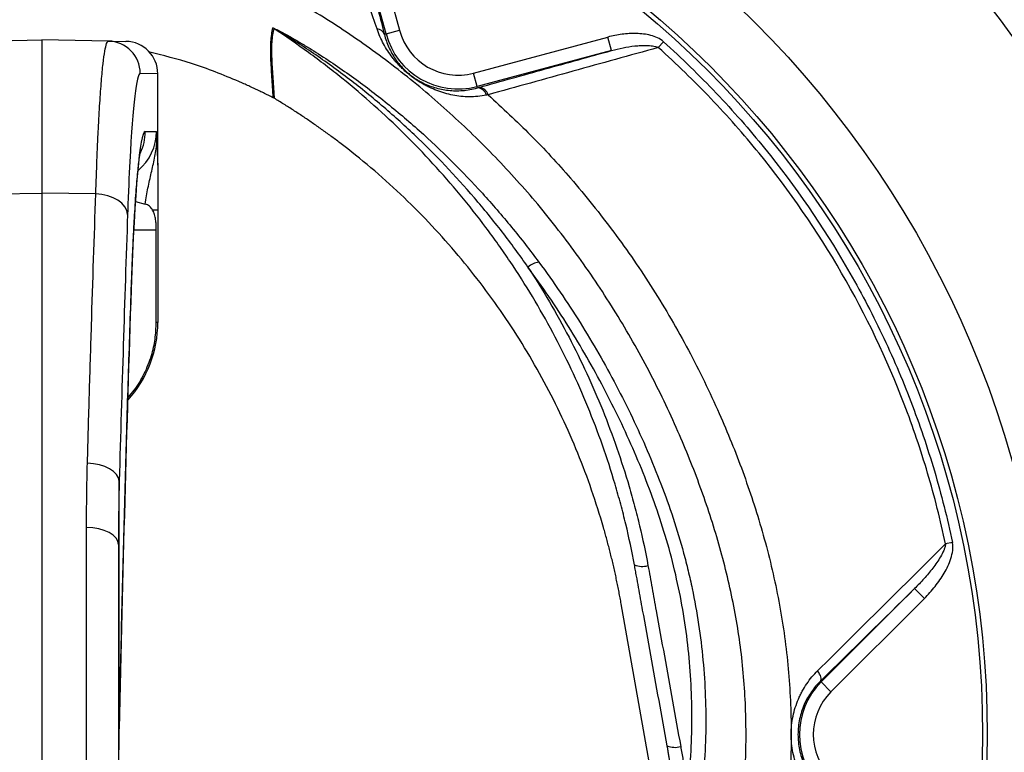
# Model space of a CAD drawing. Header units: millimetres. Extents: x 941 to 1871, y 616 to 2615.
# Tile 27 of 36: x 1322 to 1535, y 2142 to 2301. Entities that reach past the tile are written whole.
import ezdxf

# ---------------------------------------------------------------- set-up
doc = ezdxf.new("R2010")
doc.units = ezdxf.units.MM

msp = doc.modelspace()

# ---------------------------------------------------------------- linework, layer by layer
at = {"color": 7, "linetype": 'Continuous', "lineweight": 25}
for p, q in [((1395.89, 2329.38), (1404.24, 2298.21)), ((1401.35, 2297.43), (1393, 2328.6)), ((1400.99, 2297.34), (1401.35, 2297.43)), ((1401.35, 2297.43), (1404.24, 2298.21)), ((1312.77, 2295.88), (1327.1, 2296.13)), ((1327.1, 2296.13), (1327.1, 2263.01)), ((1341.43, 2295.88), (1327.1, 2296.13)), ((1341.43, 2295.88), (1345.22, 2295.82)), ((1420.23, 2288.98), (1449.23, 2296.75)), ((1450.01, 2293.85), (1449.23, 2296.75)), ((1460.1, 2294.49), (1461.22, 2295.74)), ((1450.01, 2293.85), (1421.01, 2286.08)), ((1352.1, 2288.82), (1348.3, 2288.88)), ((1352.1, 2269.23), (1352.1, 2288.82)), ((1352.1, 2288.82), (1352.1, 2288.82)), ((1421.01, 2286.08), (1420.23, 2288.98)), ((1421.08, 2285.79), (1421.01, 2286.08)), ((1349.37, 2276.33), (1351.8, 2276.37)), ((1315.5, 2262.89), (1327.1, 2263.01)), ((1327.1, 2263.01), (1327.1, 2039.96)), ((1338.71, 2262.89), (1327.1, 2263.01)), ((1347.27, 2261.24), (1349.34, 2260.68)), ((1352.1, 2259.39), (1350.98, 2259.39)), ((1352.1, 2259.39), (1352.1, 2235.14)), ((1351.76, 2235.14), (1351.76, 2255.13)), ((1352.1, 2235.14), (1351.76, 2235.14)), ((1343.78, 2147.33), (1343.78, 2200.87)), ((1336.72, 2039.9), (1336.72, 2190.84)), ((1343.6, 2187.14), (1343.6, 2037.71)), ((1523.59, 2187.59), (1522.1, 2187.28)), ((1495.25, 2157.48), (1515.4, 2177.64)), ((1517.52, 2175.51), (1515.4, 2177.64)), ((1458.12, 2140.2), (1452.1, 2174.34)), ((1517.52, 2175.51), (1497.37, 2155.36)), ((1495.08, 2157.65), (1495.25, 2157.48)), ((1497.37, 2155.36), (1495.25, 2157.48)), ((1343.74, 2142.8), (1343.78, 2147.33)), ((1462.14, 2143.04), (1462.02, 2143.71))]:
    msp.add_line(p, q, dxfattribs=at)
at = {"color": 8, "linetype": 'Continuous', "lineweight": 25}
for p, q in [((1346.92, 2255.13), (1351.76, 2255.13)), ((1346.36, 2241.96), (1346.36, 2242.34)), ((1343.79, 2147.08), (1343.78, 2147.33))]:
    msp.add_line(p, q, dxfattribs=at)
at = {"color": 7, "linetype": 'Continuous', "lineweight": 25, "flags": 128}
for points in [[(1345.58, 2258.46), (1345.41, 2259.3), (1344.99, 2260.11), (1344.35, 2260.85), (1343.49, 2261.51), (1342.46, 2262.07), (1341.29, 2262.49), (1340.03, 2262.76), (1338.71, 2262.89)], [(1343.78, 2200.87), (1343.61, 2201.6), (1343.19, 2202.3), (1342.55, 2202.95), (1341.69, 2203.52), (1340.66, 2204), (1339.49, 2204.36), (1338.23, 2204.61), (1336.91, 2204.71)], [(1343.6, 2187.14), (1343.47, 2187.86), (1343.08, 2188.54), (1342.45, 2189.18), (1341.59, 2189.74), (1340.55, 2190.2), (1339.36, 2190.54), (1338.07, 2190.76), (1336.72, 2190.84)], [(1495.08, 2157.65), (1495.19, 2157.81), (1495.24, 2158.02), (1495.24, 2158.27), (1495.19, 2158.56), (1495.08, 2158.87), (1494.93, 2159.2), (1494.73, 2159.55), (1494.49, 2159.9)]]:
    msp.add_lwpolyline(points, dxfattribs=at)
at = {"color": 7, "linetype": 'Continuous', "lineweight": 25}
for radius in [258.01, 217.51, 204, 203]:
    msp.add_circle((1327.1, 2146.13), radius, dxfattribs=at)
for centre, radius, start, end in [((1375.52, 2296.05), 3.02, 58.2193, 61.8524), ((1399.24, 2296.62), 1.89, 22.1491, 85.0581), ((1416.85, 2301.59), 16.05, 195, 285), ((1416.85, 2301.59), 13.05, 195, 285), ((1341.31, 2288.89), 7, 359.9727, 88.9747), ((1345.1, 2288.82), 7, 0, 89), ((1420.97, 2283.66), 2.13, 15.1584, 86.8874), ((1421.29, 2283.76), 2.14, 14.3222, 85.7784), ((1434.76, 2244.02), 4.13, 95.7511, 132.2187), ((1327.1, 2235.14), 25, 317.8865, 0), ((1456.62, 2186.42), 4, 245.4422, 288.4012), ((1506.6, 2146.13), 16.05, 135, 225), ((1506.6, 2146.13), 13.05, 135, 225), ((1463.69, 2147.56), 4.2, 246.6069, 287.2559)]:
    msp.add_arc(centre, radius, start, end, dxfattribs=at)
at = {"color": 8, "linetype": 'Continuous', "lineweight": 25}
msp.add_arc((1338.36, 2276.33), 11.01, 335.4174, 0.0031, dxfattribs=at)
for start_param, end_param in [(6.282443, 6.974513), (0.873844, 0.886196)]:
    msp.add_ellipse((1348.3, 2206.13), major_axis=(0, 82.75), ratio=0.0425, start_param=start_param, end_param=end_param, dxfattribs=at)
at = {"color": 7, "linetype": 'Continuous', "lineweight": 25}
for centre, major_axis, ratio, start_param, end_param in [((1349.38, 2185.13), (0, 91.2), 0.0425, 0.000742, 0.892753), ((1340.76, 2276.37), (11.04, 0.16), 0.996513, 5.395462, 6.268951), ((1348.3, 2206.13), (0, 82.75), 0.0425, 0.691328, 0.873844), ((1368.37, 1820.61), (0, 692.4), 0.0425, 0.886196, 0.989403), ((1363.28, 1921.53), (0, 511.44), 0.0425, 0.892753, 1.113528)]:
    msp.add_ellipse(centre, major_axis=major_axis, ratio=ratio, start_param=start_param, end_param=end_param, dxfattribs=at)
for points, knots in [([(1805.25, 1831.85), (1808.03, 1837.15), (1810.68, 1842.43), (1820.36, 1862.55), (1826.57, 1877.25), (1834.8, 1899.12), (1837.35, 1906.34), (1840.95, 1917.22), (1842.11, 1920.86), (1844.35, 1928.09), (1845.42, 1931.65), (1847.46, 1938.67), (1848.43, 1942.15), (1850.43, 1949.56), (1851.47, 1953.53), (1853.01, 1959.67), (1853.52, 1961.75), (1854.52, 1965.88), (1855, 1967.93), (1856.41, 1974.07), (1857.3, 1978.13), (1859.86, 1990.41), (1861.42, 1998.72), (1864.19, 2015.37), (1865.4, 2023.75), (1868.51, 2049.04), (1869.87, 2066.09), (1871.05, 2100.46), (1870.87, 2117.78), (1868.82, 2152.51), (1866.96, 2169.93), (1863.53, 2191.6), (1862.79, 2195.92), (1861.2, 2204.57), (1860.35, 2208.92), (1858.53, 2217.55), (1857.57, 2221.82), (1855.55, 2230.24), (1854.49, 2234.4), (1851.16, 2246.81), (1848.74, 2255.03), (1843.53, 2271.24), (1840.74, 2279.24), (1825.85, 2318.78), (1811.05, 2348.84), (1784.91, 2391.36), (1775.53, 2405.09), (1755.46, 2431.62), (1744.81, 2444.43), (1710.73, 2481.16), (1685.85, 2503.05), (1632.67, 2541.42), (1604.37, 2557.89), (1567.32, 2574.79), (1559.83, 2577.98), (1544.7, 2583.99), (1537.04, 2586.82), (1521.63, 2592.03), (1513.88, 2594.41), (1498.31, 2598.78), (1490.5, 2600.76), (1451.28, 2609.67), (1419.45, 2613.58), (1387.41, 2614.26), (1387.25, 2614.26), (1387.1, 2614.27)], [0.1701243, 0.1701243, 0.1701243, 0.1701243, 0.1770949, 0.1770949, 0.1967721, 0.1967721, 0.2066107, 0.2066107, 0.21153, 0.21153, 0.2164493, 0.2164493, 0.2213686, 0.2213686, 0.2262879, 0.2262879, 0.2287475, 0.2287475, 0.2312072, 0.2312072, 0.2361265, 0.2361265, 0.2459651, 0.2459651, 0.2558037, 0.2558037, 0.2754809, 0.2754809, 0.2951581, 0.2951581, 0.3148353, 0.3148353, 0.3197546, 0.3197546, 0.3246739, 0.3246739, 0.3295932, 0.3295932, 0.3345125, 0.3345125, 0.3443511, 0.3443511, 0.3541897, 0.3541897, 0.3935441, 0.3935441, 0.4132213, 0.4132213, 0.4328985, 0.4328985, 0.4722529, 0.4722529, 0.5116073, 0.5116073, 0.5214459, 0.5214459, 0.5312845, 0.5312845, 0.5411231, 0.5411231, 0.5509617, 0.5509617, 0.5903162, 0.5903162, 0.5905052, 0.5905052, 0.5905052, 0.5905052]), ([(1387.1, 2613.65), (1398.07, 2613.41), (1409.05, 2612.79), (1425.52, 2611.26), (1431.01, 2610.66), (1439.25, 2609.6), (1441.99, 2609.22), (1447.49, 2608.42), (1450.24, 2607.99), (1463.94, 2605.74), (1474.79, 2603.57), (1496.24, 2598.51), (1506.85, 2595.62), (1538.31, 2585.86), (1558.8, 2577.9), (1583.83, 2566.17), (1588.81, 2563.73), (1596.23, 2559.94), (1598.7, 2558.66), (1603.6, 2556.05), (1606.04, 2554.73), (1618.15, 2548.03), (1627.61, 2542.37), (1655.34, 2524.53), (1672.93, 2511.47), (1698.02, 2490.19), (1706.16, 2482.81), (1718.05, 2471.31), (1721.95, 2467.41), (1727.73, 2461.43), (1729.64, 2459.43), (1733.43, 2455.37), (1735.31, 2453.32), (1744.62, 2443.02), (1751.74, 2434.57), (1765.37, 2417.28), (1771.88, 2408.44), (1784.31, 2390.38), (1790.23, 2381.17), (1801.49, 2362.36), (1806.84, 2352.78), (1816.94, 2333.24), (1821.7, 2323.28), (1828.4, 2308.07), (1830.56, 2302.94), (1834.7, 2292.66), (1836.69, 2287.51), (1846.19, 2261.65), (1852.41, 2240.67), (1859.55, 2208.77), (1861.57, 2198.06), (1864.95, 2176.5), (1866.31, 2165.66), (1868.39, 2143.84), (1869.11, 2132.87), (1869.61, 2119.07), (1869.69, 2116.3), (1869.81, 2110.77), (1869.85, 2107.99), (1869.91, 2099.68), (1869.86, 2094.15), (1869.48, 2077.6), (1868.89, 2066.62), (1867.08, 2044.77), (1865.86, 2033.9), (1862.8, 2012.27), (1860.97, 2001.5), (1856.78, 1980.05), (1854.42, 1969.37), (1850.49, 1953.42), (1849.12, 1948.11), (1846.25, 1937.51), (1844.74, 1932.23), (1841.57, 1921.68), (1839.91, 1916.43), (1836.42, 1905.94), (1834.58, 1900.7), (1828.84, 1885.12), (1824.67, 1874.88), (1815.69, 1854.68), (1810.88, 1844.71), (1805.79, 1834.87)], [0, 0, 0, 0, 0.03125, 0.03125, 0.046875, 0.046875, 0.054688, 0.054688, 0.0625, 0.0625, 0.09375, 0.09375, 0.125, 0.125, 0.1875, 0.1875, 0.203125, 0.203125, 0.210938, 0.210938, 0.21875, 0.21875, 0.25, 0.25, 0.3125, 0.3125, 0.34375, 0.34375, 0.359375, 0.359375, 0.367187, 0.367187, 0.375, 0.375, 0.40625, 0.40625, 0.4375, 0.4375, 0.46875, 0.46875, 0.5, 0.5, 0.53125, 0.53125, 0.546875, 0.546875, 0.5625, 0.5625, 0.625, 0.625, 0.65625, 0.65625, 0.6875, 0.6875, 0.71875, 0.71875, 0.726563, 0.726563, 0.734375, 0.734375, 0.75, 0.75, 0.78125, 0.78125, 0.8125, 0.8125, 0.84375, 0.84375, 0.875, 0.875, 0.890625, 0.890625, 0.90625, 0.90625, 0.921875, 0.921875, 0.9375, 0.9375, 0.96875, 0.96875, 1, 1, 1, 1]), ([(1804.75, 1830.07), (1807.84, 1835.91), (1810.78, 1841.73), (1820.72, 1862.39), (1826.93, 1877.1), (1835.17, 1898.99), (1837.72, 1906.21), (1841.32, 1917.1), (1842.49, 1920.74), (1844.73, 1927.97), (1845.8, 1931.54), (1847.84, 1938.56), (1848.81, 1942.04), (1850.81, 1949.46), (1851.85, 1953.43), (1853.4, 1959.58), (1853.91, 1961.65), (1854.9, 1965.79), (1855.39, 1967.84), (1856.8, 1973.99), (1857.69, 1978.05), (1860.24, 1990.33), (1861.81, 1998.65), (1864.58, 2015.31), (1865.79, 2023.7), (1868.9, 2049), (1870.27, 2066.07), (1871.44, 2100.46), (1871.26, 2117.79), (1869.21, 2152.55), (1867.35, 2169.98), (1863.92, 2191.66), (1863.18, 2195.99), (1861.59, 2204.65), (1860.73, 2209), (1858.92, 2217.64), (1857.95, 2221.91), (1855.93, 2230.34), (1854.87, 2234.5), (1851.54, 2246.91), (1849.12, 2255.15), (1843.9, 2271.37), (1841.11, 2279.37), (1826.21, 2318.94), (1811.4, 2349.03), (1785.24, 2391.57), (1775.85, 2405.32), (1755.77, 2431.86), (1745.11, 2444.68), (1711, 2481.45), (1686.1, 2503.36), (1632.88, 2541.75), (1604.56, 2558.23), (1567.48, 2575.15), (1559.98, 2578.35), (1544.84, 2584.36), (1537.18, 2587.19), (1521.75, 2592.41), (1513.99, 2594.79), (1498.41, 2599.16), (1490.59, 2601.14), (1452.01, 2609.91), (1420.83, 2613.8), (1389.6, 2614.6)], [0.1694246, 0.1694246, 0.1694246, 0.1694246, 0.1770949, 0.1770949, 0.1967721, 0.1967721, 0.2066107, 0.2066107, 0.21153, 0.21153, 0.2164493, 0.2164493, 0.2213686, 0.2213686, 0.2262879, 0.2262879, 0.2287475, 0.2287475, 0.2312072, 0.2312072, 0.2361265, 0.2361265, 0.2459651, 0.2459651, 0.2558037, 0.2558037, 0.2754809, 0.2754809, 0.2951581, 0.2951581, 0.3148353, 0.3148353, 0.3197546, 0.3197546, 0.3246739, 0.3246739, 0.3295932, 0.3295932, 0.3345125, 0.3345125, 0.3443511, 0.3443511, 0.3541897, 0.3541897, 0.3935441, 0.3935441, 0.4132213, 0.4132213, 0.4328985, 0.4328985, 0.4722529, 0.4722529, 0.5116073, 0.5116073, 0.5214459, 0.5214459, 0.5312845, 0.5312845, 0.5411231, 0.5411231, 0.5509617, 0.5509617, 0.5894808, 0.5894808, 0.5894808, 0.5894808]), ([(1803.3, 1836.16), (1808.38, 1845.97), (1813.18, 1855.9), (1822.13, 1876.05), (1826.28, 1886.26), (1832, 1901.8), (1833.83, 1907.02), (1837.31, 1917.48), (1838.97, 1922.72), (1842.12, 1933.24), (1843.62, 1938.51), (1846.48, 1949.07), (1847.85, 1954.37), (1851.75, 1970.28), (1854.1, 1980.92), (1858.27, 2002.31), (1860.09, 2013.05), (1863.12, 2034.63), (1864.34, 2045.47), (1866.13, 2067.25), (1866.7, 2078.2), (1867.07, 2094.7), (1867.11, 2100.22), (1867.05, 2108.51), (1867, 2111.28), (1866.88, 2116.8), (1866.8, 2119.55), (1866.28, 2133.31), (1865.55, 2144.25), (1863.45, 2166), (1862.08, 2176.81), (1858.68, 2198.29), (1856.65, 2208.97), (1849.48, 2240.77), (1843.24, 2261.67), (1833.72, 2287.45), (1831.73, 2292.59), (1828.61, 2300.27), (1827.55, 2302.83), (1825.39, 2307.93), (1824.29, 2310.47), (1818.7, 2323.1), (1813.93, 2333.01), (1803.82, 2352.47), (1798.47, 2362.01), (1787.2, 2380.73), (1781.27, 2389.91), (1768.83, 2407.88), (1762.31, 2416.68), (1748.67, 2433.88), (1741.54, 2442.29), (1732.22, 2452.54), (1730.34, 2454.58), (1726.55, 2458.61), (1724.64, 2460.61), (1718.87, 2466.54), (1714.97, 2470.42), (1703.08, 2481.85), (1694.94, 2489.18), (1669.86, 2510.31), (1652.27, 2523.26), (1624.55, 2540.96), (1615.09, 2546.56), (1602.98, 2553.2), (1600.54, 2554.51), (1595.64, 2557.1), (1593.17, 2558.37), (1585.77, 2562.11), (1580.8, 2564.52), (1555.82, 2576.1), (1535.39, 2583.93), (1504.05, 2593.5), (1493.49, 2596.33), (1472.14, 2601.27), (1461.36, 2603.38), (1447.73, 2605.55), (1445, 2605.96), (1439.51, 2606.74), (1436.76, 2607.1), (1428.51, 2608.12), (1422.99, 2608.71), (1411.95, 2609.67), (1406.42, 2610.06), (1395.35, 2610.63), (1389.81, 2610.81), (1384.26, 2610.9)], [0, 0, 0, 0, 0.03125, 0.03125, 0.0625, 0.0625, 0.078125, 0.078125, 0.09375, 0.09375, 0.109375, 0.109375, 0.125, 0.125, 0.15625, 0.15625, 0.1875, 0.1875, 0.21875, 0.21875, 0.25, 0.25, 0.265625, 0.265625, 0.273437, 0.273437, 0.28125, 0.28125, 0.3125, 0.3125, 0.34375, 0.34375, 0.375, 0.375, 0.4375, 0.4375, 0.453125, 0.453125, 0.460937, 0.460937, 0.46875, 0.46875, 0.5, 0.5, 0.53125, 0.53125, 0.5625, 0.5625, 0.59375, 0.59375, 0.625, 0.625, 0.632812, 0.632812, 0.640625, 0.640625, 0.65625, 0.65625, 0.6875, 0.6875, 0.75, 0.75, 0.78125, 0.78125, 0.789062, 0.789062, 0.796875, 0.796875, 0.8125, 0.8125, 0.875, 0.875, 0.90625, 0.90625, 0.9375, 0.9375, 0.945312, 0.945312, 0.953125, 0.953125, 0.96875, 0.96875, 0.984375, 0.984375, 1, 1, 1, 1]), ([(1797.98, 1836.85), (1798.67, 1838.19), (1818.33, 1876.41), (1839.04, 1932.64), (1858.04, 2025.22), (1864.26, 2114.37), (1854.5, 2206.64), (1828.02, 2290.34), (1790.99, 2368.09), (1740.92, 2437.8), (1679.38, 2495.96), (1612.39, 2543.48), (1538.16, 2578.12), (1460.8, 2597.81), (1383.41, 2606.44), (1326.98, 2602.17), (1293.5, 2595.89)], [0.1785026, 0.1785026, 0.1785026, 0.1785026, 0.1803272, 0.2307269, 0.2608889, 0.2904897, 0.3362446, 0.3649193, 0.3939071, 0.4395348, 0.4676857, 0.4959289, 0.5403127, 0.5677555, 0.5952812, 0.6384183, 0.6384183, 0.6384183, 0.6384183]), ([(1360.91, 1795.65), (1384.97, 1806), (1430.17, 1825.45), (1501.41, 1840.94), (1569.59, 1843.56), (1613.99, 1888.85), (1651.78, 1939.98), (1677.74, 2000.85), (1694.15, 2063.84), (1702.1, 2126.01), (1698.66, 2188.27), (1684.83, 2248.46), (1662.34, 2306.07), (1634.93, 2351.95), (1611.48, 2378.76), (1605.96, 2384.63)], [0, 0, 0, 0, 0.0401941, 0.0755145, 0.1219992, 0.15017, 0.1803272, 0.2307269, 0.2608889, 0.2904897, 0.3362446, 0.3649193, 0.3939071, 0.4395348, 0.45289, 0.45289, 0.45289, 0.45289]), ([(1377, 2283.66), (1376.93, 2285.18), (1376.83, 2286.67), (1376.64, 2289.52), (1376.55, 2290.88), (1376.46, 2293.44), (1376.45, 2294.64), (1376.59, 2296.84), (1376.72, 2297.83), (1376.94, 2298.72)], [0, 0, 0, 0, 0.25, 0.25, 0.5, 0.5, 0.75, 0.75, 1, 1, 1, 1]), ([(1377.11, 2298.62), (1376.89, 2297.74), (1376.75, 2296.74), (1376.62, 2294.55), (1376.62, 2293.35), (1376.78, 2289.5), (1377.05, 2286.6), (1377.2, 2283.55)], [0, 0, 0, 0, 0.25, 0.25, 0.5, 0.5, 1, 1, 1, 1]), ([(1376.94, 2298.72), (1376.94, 2298.72), (1376.95, 2298.73), (1376.99, 2298.72), (1377.02, 2298.71), (1377.12, 2298.68), (1377.19, 2298.65), (1377.44, 2298.54), (1377.61, 2298.45), (1377.97, 2298.28), (1378.14, 2298.18), (1378.5, 2298), (1378.68, 2297.9), (1379.22, 2297.61), (1379.58, 2297.42), (1380.29, 2297.02), (1380.65, 2296.82), (1381.72, 2296.21), (1382.43, 2295.79), (1383.84, 2294.95), (1384.54, 2294.52), (1386.62, 2293.23), (1388, 2292.34), (1390.72, 2290.52), (1392.07, 2289.59), (1396.05, 2286.76), (1398.63, 2284.81), (1403.66, 2280.77), (1406.12, 2278.7), (1413.29, 2272.28), (1417.83, 2267.76), (1423.22, 2261.83), (1424.28, 2260.63), (1426.38, 2258.2), (1427.41, 2256.96), (1430.47, 2253.24), (1432.44, 2250.71), (1434.34, 2248.13)], [0, 0, 0, 0, 0.001953, 0.001953, 0.003906, 0.003906, 0.007813, 0.007813, 0.015625, 0.015625, 0.023438, 0.023438, 0.03125, 0.03125, 0.046875, 0.046875, 0.0625, 0.0625, 0.09375, 0.09375, 0.125, 0.125, 0.1875, 0.1875, 0.25, 0.25, 0.375, 0.375, 0.5, 0.5, 0.75, 0.75, 0.8125, 0.8125, 0.875, 0.875, 1, 1, 1, 1]), ([(1431.98, 2247.08), (1430.19, 2249.67), (1428.33, 2252.2), (1425.43, 2255.94), (1424.45, 2257.18), (1422.46, 2259.62), (1421.45, 2260.83), (1416.33, 2266.8), (1412, 2271.35), (1405.15, 2277.84), (1402.8, 2279.95), (1397.99, 2284.05), (1395.52, 2286.04), (1391.72, 2288.94), (1390.44, 2289.89), (1387.84, 2291.76), (1386.53, 2292.67), (1383.87, 2294.47), (1382.53, 2295.35), (1380.49, 2296.64), (1379.81, 2297.07), (1378.77, 2297.69), (1378.42, 2297.9), (1377.9, 2298.2), (1377.73, 2298.3), (1377.47, 2298.45), (1377.38, 2298.5), (1377.25, 2298.56), (1377.21, 2298.59), (1377.15, 2298.61), (1377.14, 2298.62), (1377.11, 2298.63), (1377.1, 2298.63), (1377.11, 2298.62)], [0, 0, 0, 0, 0.125, 0.125, 0.1875, 0.1875, 0.25, 0.25, 0.5, 0.5, 0.625, 0.625, 0.75, 0.75, 0.8125, 0.8125, 0.875, 0.875, 0.9375, 0.9375, 0.96875, 0.96875, 0.984375, 0.984375, 0.992187, 0.992187, 0.996094, 0.996094, 0.998047, 0.998047, 0.999023, 0.999023, 1, 1, 1, 1]), ([(1454.96, 2182.79), (1454.41, 2185.72), (1453.79, 2188.64), (1452.75, 2192.99), (1452.38, 2194.43), (1451.61, 2197.31), (1451.2, 2198.74), (1449.1, 2205.86), (1447.14, 2211.44), (1442.65, 2222.36), (1440.14, 2227.71), (1434.55, 2238.17), (1431.48, 2243.28), (1427.29, 2249.53), (1426.43, 2250.76), (1424.7, 2253.21), (1423.81, 2254.42), (1421.12, 2258.02), (1419.27, 2260.37), (1413.56, 2267.26), (1409.52, 2271.66), (1401.02, 2280.06), (1396.54, 2284.06), (1390.67, 2288.82), (1389.48, 2289.75), (1387.07, 2291.6), (1385.85, 2292.52), (1382.16, 2295.21), (1379.66, 2296.95), (1377.11, 2298.62)], [0, 0, 0, 0, 0.0625, 0.0625, 0.09375, 0.09375, 0.125, 0.125, 0.25, 0.25, 0.375, 0.375, 0.5, 0.5, 0.53125, 0.53125, 0.5625, 0.5625, 0.625, 0.625, 0.75, 0.75, 0.875, 0.875, 0.90625, 0.90625, 0.9375, 0.9375, 1, 1, 1, 1]), ([(1423.03, 2284.21), (1421.76, 2283.95), (1420.53, 2283.84), (1418.11, 2283.86), (1416.93, 2283.99), (1414.58, 2284.45), (1413.45, 2284.78), (1411.77, 2285.42), (1411.21, 2285.66), (1410.37, 2286.06), (1410.08, 2286.2), (1409.52, 2286.51), (1409.23, 2286.67), (1408.64, 2287.02), (1408.35, 2287.2), (1407.76, 2287.59), (1407.45, 2287.8), (1407.01, 2288.13), (1406.86, 2288.24), (1406.56, 2288.47), (1406.41, 2288.59), (1405.98, 2288.94), (1405.7, 2289.18), (1405.16, 2289.67), (1404.9, 2289.91), (1404.42, 2290.39), (1404.19, 2290.63), (1403.75, 2291.12), (1403.53, 2291.36), (1403.13, 2291.84), (1402.93, 2292.08), (1402.38, 2292.8), (1402.03, 2293.28), (1401.39, 2294.27), (1401.09, 2294.77), (1400.26, 2296.31), (1399.78, 2297.38), (1399.41, 2298.51)], [0, 0, 0, 0, 0.125, 0.125, 0.25, 0.25, 0.375, 0.375, 0.4375, 0.4375, 0.46875, 0.46875, 0.5, 0.5, 0.53125, 0.53125, 0.5625, 0.5625, 0.578125, 0.578125, 0.59375, 0.59375, 0.625, 0.625, 0.65625, 0.65625, 0.6875, 0.6875, 0.71875, 0.71875, 0.75, 0.75, 0.8125, 0.8125, 0.875, 0.875, 1, 1, 1, 1]), ([(1400.99, 2297.34), (1401.24, 2296.36), (1401.56, 2295.42), (1402.17, 2294.09), (1402.39, 2293.66), (1402.87, 2292.8), (1403.13, 2292.38), (1403.56, 2291.75), (1403.71, 2291.54), (1404.04, 2291.12), (1404.21, 2290.91), (1404.57, 2290.48), (1404.76, 2290.27), (1405.07, 2289.94), (1405.18, 2289.83), (1405.41, 2289.61), (1405.53, 2289.49), (1405.9, 2289.15), (1406.16, 2288.92), (1406.72, 2288.47), (1407, 2288.26), (1407.42, 2287.96), (1407.57, 2287.86), (1407.84, 2287.68), (1407.98, 2287.6), (1408.38, 2287.35), (1408.65, 2287.2), (1409.42, 2286.79), (1409.91, 2286.57), (1410.87, 2286.17), (1411.35, 2286.01), (1412.32, 2285.72), (1412.8, 2285.6), (1413.78, 2285.4), (1414.28, 2285.32), (1415.78, 2285.15), (1416.81, 2285.13), (1418.9, 2285.29), (1419.97, 2285.47), (1421.08, 2285.79)], [0, 0, 0, 0, 0.125, 0.125, 0.1875, 0.1875, 0.25, 0.25, 0.28125, 0.28125, 0.3125, 0.3125, 0.34375, 0.34375, 0.359375, 0.359375, 0.375, 0.375, 0.40625, 0.40625, 0.4375, 0.4375, 0.453125, 0.453125, 0.46875, 0.46875, 0.5, 0.5, 0.5625, 0.5625, 0.625, 0.625, 0.6875, 0.6875, 0.75, 0.75, 0.875, 0.875, 1, 1, 1, 1]), ([(1461.22, 2295.74), (1460.83, 2296.09), (1460.38, 2296.37), (1459.44, 2296.81), (1458.96, 2296.98), (1457.96, 2297.24), (1457.44, 2297.34), (1456.41, 2297.47), (1455.89, 2297.51), (1454.33, 2297.55), (1453.3, 2297.49), (1451.25, 2297.22), (1450.24, 2297.02), (1449.23, 2296.75)], [0, 0, 0, 0, 0.125, 0.125, 0.25, 0.25, 0.375, 0.375, 0.5, 0.5, 0.75, 0.75, 1, 1, 1, 1]), ([(1338.71, 2262.89), (1338.79, 2265.47), (1338.88, 2267.93), (1339.02, 2271.43), (1339.06, 2272.57), (1339.16, 2274.76), (1339.21, 2275.82), (1339.37, 2278.88), (1339.47, 2280.77), (1339.69, 2284.23), (1339.81, 2285.81), (1339.98, 2287.95), (1340.04, 2288.62), (1340.16, 2289.88), (1340.22, 2290.46), (1340.41, 2292.08), (1340.53, 2292.97), (1340.78, 2294.42), (1340.91, 2294.97), (1341.11, 2295.52), (1341.17, 2295.66), (1341.3, 2295.84), (1341.37, 2295.88), (1341.43, 2295.88)], [0, 0, 0, 0, 0.125, 0.125, 0.1875, 0.1875, 0.25, 0.25, 0.375, 0.375, 0.5, 0.5, 0.5625, 0.5625, 0.625, 0.625, 0.75, 0.75, 0.875, 0.875, 0.9375, 0.9375, 1, 1, 1, 1]), ([(1450.01, 2293.85), (1450.83, 2294.08), (1451.66, 2294.27), (1453.33, 2294.6), (1454.17, 2294.74), (1455.45, 2294.88), (1455.87, 2294.91), (1456.73, 2294.96), (1457.15, 2294.97), (1458.01, 2294.94), (1458.43, 2294.91), (1459.07, 2294.81), (1459.28, 2294.77), (1459.69, 2294.65), (1459.9, 2294.58), (1460.1, 2294.49)], [0, 0, 0, 0, 0.25, 0.25, 0.5, 0.5, 0.625, 0.625, 0.75, 0.75, 0.875, 0.875, 0.9375, 0.9375, 1, 1, 1, 1]), ([(1461.22, 2295.74), (1463.2, 2293.96), (1465.14, 2292.14), (1468.94, 2288.43), (1470.8, 2286.55), (1476.26, 2280.79), (1479.74, 2276.83), (1489.67, 2264.56), (1495.65, 2255.87), (1503.63, 2242.05), (1506.09, 2237.36), (1510.63, 2227.83), (1512.71, 2222.98), (1516.49, 2213.13), (1518.18, 2208.13), (1520.44, 2200.5), (1521.14, 2197.94), (1522.44, 2192.78), (1523.04, 2190.19), (1523.59, 2187.59)], [0, 0, 0, 0, 0.0625, 0.0625, 0.125, 0.125, 0.25, 0.25, 0.5, 0.5, 0.625, 0.625, 0.75, 0.75, 0.875, 0.875, 0.9375, 0.9375, 1, 1, 1, 1]), ([(1369.58, 2287.16), (1366.2, 2288.55), (1359.86, 2291.17), (1353.2, 2292.78), (1350.08, 2293.53)], [0, 0, 0, 0, 0.53196, 1, 1, 1, 1]), ([(1421.45, 2285.89), (1426.19, 2287.21), (1430.95, 2288.54), (1440.47, 2291.19), (1445.24, 2292.52), (1450.01, 2293.85)], [0, 0, 0, 0, 0.5, 0.5, 1, 1, 1, 1]), ([(1460.1, 2294.49), (1453.96, 2292.78), (1447.82, 2291.08), (1435.57, 2287.68), (1429.46, 2285.98), (1423.37, 2284.29)], [0, 0, 0, 0, 0.5, 0.5, 1, 1, 1, 1]), ([(1522.1, 2187.28), (1521.56, 2189.86), (1520.96, 2192.42), (1519.67, 2197.53), (1518.98, 2200.07), (1516.74, 2207.63), (1515.06, 2212.59), (1509.45, 2227.23), (1504.95, 2236.67), (1494.4, 2254.92), (1488.45, 2263.54), (1478.55, 2275.74), (1475.08, 2279.68), (1467.81, 2287.3), (1464.02, 2290.97), (1460.1, 2294.49)], [0, 0, 0, 0, 0.0625, 0.0625, 0.125, 0.125, 0.25, 0.25, 0.5, 0.5, 0.75, 0.75, 0.875, 0.875, 1, 1, 1, 1]), ([(1377, 2283.66), (1376.65, 2283.84), (1375.95, 2284.18), (1374.89, 2284.7), (1373.84, 2285.2), (1372.78, 2285.7), (1371.71, 2286.2), (1370.65, 2286.68), (1369.93, 2287), (1369.58, 2287.16)], [0, 0, 0, 0, 0.142816, 0.285635, 0.428463, 0.571306, 0.714172, 0.857068, 1, 1, 1, 1]), ([(1452.1, 2174.34), (1452.03, 2174.77), (1451.87, 2175.62), (1451.63, 2176.9), (1451.38, 2178.18), (1451.12, 2179.46), (1450.84, 2180.73), (1450.56, 2182), (1450.27, 2183.27), (1449.96, 2184.53), (1449.65, 2185.8), (1449.32, 2187.06), (1448.99, 2188.32), (1448.64, 2189.57), (1447.63, 2193.13), (1445.79, 2198.95), (1442.8, 2206.9), (1439.39, 2214.69), (1435.56, 2222.3), (1431.32, 2229.7), (1426.7, 2236.88), (1421.69, 2243.8), (1416.31, 2250.45), (1410.58, 2256.82), (1404.52, 2262.87), (1398.13, 2268.59), (1393.04, 2272.69), (1389.44, 2275.38), (1387.45, 2276.82), (1385.44, 2278.23), (1383.41, 2279.61), (1381.36, 2280.95), (1379.29, 2282.27), (1377.9, 2283.12), (1377.2, 2283.55)], [0, 0, 0, 0, 0.009539, 0.019075, 0.02861, 0.038144, 0.047677, 0.057211, 0.066746, 0.076283, 0.085822, 0.095364, 0.104909, 0.114459, 0.124013, 0.186218, 0.248355, 0.310652, 0.373016, 0.435522, 0.497964, 0.560535, 0.623167, 0.685915, 0.748593, 0.811367, 0.874209, 0.892205, 0.910185, 0.928154, 0.946115, 0.964074, 0.982034, 1, 1, 1, 1]), ([(1351.89, 2273.85), (1351.87, 2274.28), (1351.86, 2274.7), (1351.84, 2275.33), (1351.83, 2275.54), (1351.81, 2275.96), (1351.81, 2276.17), (1351.8, 2276.37)], [0, 0, 0, 0, 0.5, 0.5, 0.75, 0.75, 1, 1, 1, 1]), ([(1349.34, 2260.68), (1349.44, 2261.28), (1349.54, 2261.86), (1349.75, 2263.02), (1349.86, 2263.59), (1350.2, 2265.28), (1350.45, 2266.36), (1350.94, 2268.49), (1351.18, 2269.54), (1351.5, 2271.13), (1351.59, 2271.66), (1351.76, 2272.74), (1351.83, 2273.29), (1351.89, 2273.85)], [0, 0, 0, 0, 0.125, 0.125, 0.25, 0.25, 0.5, 0.5, 0.75, 0.75, 0.875, 0.875, 1, 1, 1, 1]), ([(1351.89, 2273.85), (1351.9, 2273.39), (1351.92, 2272.96), (1351.96, 2272.12), (1351.97, 2271.71), (1352.01, 2270.89), (1352.03, 2270.48), (1352.05, 2269.87), (1352.06, 2269.66), (1352.08, 2269.37), (1352.08, 2269.28), (1352.09, 2269.17), (1352.09, 2269.16), (1352.09, 2269.12), (1352.09, 2269.11), (1352.1, 2269.09), (1352.1, 2269.09), (1352.1, 2269.1), (1352.1, 2269.11), (1352.1, 2269.16), (1352.1, 2269.19), (1352.1, 2269.23)], [0, 0, 0, 0, 0.25, 0.25, 0.5, 0.5, 0.75, 0.75, 0.875, 0.875, 0.9375, 0.9375, 0.953125, 0.953125, 0.96875, 0.96875, 0.976563, 0.976563, 0.984375, 0.984375, 1, 1, 1, 1]), ([(1346.36, 2241.96), (1346.39, 2242.68), (1346.46, 2244.76), (1346.59, 2248.04), (1346.74, 2251.72), (1346.91, 2255.15), (1347.09, 2258.32), (1347.27, 2261.22), (1347.45, 2263.83), (1347.64, 2266.13), (1347.82, 2268.11), (1348, 2269.75), (1348.16, 2270.97), (1348.29, 2271.79), (1348.37, 2272.22), (1348.42, 2272.41), (1348.41, 2272.37), (1348.4, 2272.36)], [0, 0, 0, 0, 0.04289, 0.124016, 0.205018, 0.285825, 0.366371, 0.446559, 0.526246, 0.605216, 0.683134, 0.759467, 0.833362, 0.894474, 0.949058, 0.996122, 1, 1, 1, 1]), ([(1352.1, 2269.23), (1352.1, 2268.5), (1352.1, 2267.75), (1352.1, 2266.58), (1352.1, 2266.18), (1352.1, 2265.38), (1352.1, 2264.97), (1352.1, 2263.72), (1352.1, 2262.87), (1352.1, 2261.15), (1352.1, 2260.28), (1352.1, 2259.39)], [0, 0, 0, 0, 0.25, 0.25, 0.375, 0.375, 0.5, 0.5, 0.75, 0.75, 1, 1, 1, 1]), ([(1336.91, 2204.71), (1337.05, 2209.74), (1337.19, 2214.73), (1337.48, 2224.61), (1337.63, 2229.51), (1338.08, 2244.05), (1338.39, 2253.56), (1338.71, 2262.89)], [0, 0, 0, 0, 0.25, 0.25, 0.5, 0.5, 1, 1, 1, 1]), ([(1350.98, 2259.39), (1350.81, 2259.7), (1350.6, 2259.98), (1350.19, 2260.33), (1350.04, 2260.43), (1349.71, 2260.6), (1349.54, 2260.66), (1349.34, 2260.68)], [0, 0, 0, 0, 0.5, 0.5, 0.75, 0.75, 1, 1, 1, 1]), ([(1351.76, 2255.13), (1351.76, 2255.51), (1351.75, 2255.89), (1351.71, 2256.63), (1351.67, 2256.99), (1351.56, 2257.71), (1351.49, 2258.07), (1351.29, 2258.76), (1351.16, 2259.09), (1350.98, 2259.39)], [0, 0, 0, 0, 0.25, 0.25, 0.5, 0.5, 0.75, 0.75, 1, 1, 1, 1]), ([(1434.34, 2248.13), (1437.5, 2243.87), (1440.46, 2239.52), (1446.01, 2230.64), (1448.6, 2226.12), (1453.43, 2216.91), (1455.67, 2212.23), (1459.79, 2202.69), (1461.67, 2197.84), (1464.12, 2190.39), (1464.88, 2187.87), (1465.91, 2184.06), (1466.23, 2182.78), (1466.85, 2180.22), (1467.14, 2178.93), (1468.49, 2172.51), (1469.27, 2167.35), (1470.23, 2156.99), (1470.42, 2151.79), (1470.29, 2143.97), (1470.17, 2141.36), (1469.88, 2137.43), (1469.77, 2136.12), (1469.51, 2133.51), (1469.36, 2132.2), (1469.19, 2130.9)], [0, 0, 0, 0, 0.125, 0.125, 0.25, 0.25, 0.375, 0.375, 0.5, 0.5, 0.5625, 0.5625, 0.59375, 0.59375, 0.625, 0.625, 0.75, 0.75, 0.875, 0.875, 0.9375, 0.9375, 0.96875, 0.96875, 1, 1, 1, 1]), ([(1431.98, 2247.08), (1435.2, 2242.15), (1438.15, 2237.1), (1443.52, 2226.79), (1445.94, 2221.53), (1450.27, 2210.78), (1452.17, 2205.29), (1454.22, 2198.3), (1454.61, 2196.89), (1455.36, 2194.06), (1455.72, 2192.64), (1456.74, 2188.37), (1457.34, 2185.51), (1457.88, 2182.63)], [0, 0, 0, 0, 0.25, 0.25, 0.5, 0.5, 0.75, 0.75, 0.8125, 0.8125, 0.875, 0.875, 1, 1, 1, 1]), ([(1466.22, 2131.99), (1466.38, 2133.27), (1466.53, 2134.56), (1466.79, 2137.13), (1466.9, 2138.41), (1467.18, 2142.27), (1467.3, 2144.83), (1467.43, 2152.51), (1467.25, 2157.61), (1466.3, 2167.75), (1465.54, 2172.8), (1463.95, 2180.34), (1463.35, 2182.85), (1462, 2187.85), (1461.25, 2190.32), (1458.85, 2197.64), (1456.99, 2202.41), (1452.94, 2211.78), (1450.74, 2216.39), (1445.99, 2225.44), (1443.44, 2229.89), (1437.99, 2238.61), (1435.08, 2242.89), (1431.98, 2247.08)], [0, 0, 0, 0, 0.03125, 0.03125, 0.0625, 0.0625, 0.125, 0.125, 0.25, 0.25, 0.375, 0.375, 0.4375, 0.4375, 0.5, 0.5, 0.625, 0.625, 0.75, 0.75, 0.875, 0.875, 1, 1, 1, 1]), ([(1343.79, 2147.1), (1343.83, 2149.09), (1343.95, 2154.87), (1344.16, 2164.33), (1344.43, 2175.42), (1344.7, 2186.35), (1344.99, 2197.11), (1345.28, 2207.71), (1345.59, 2218.12), (1345.91, 2228.35), (1346.17, 2236.27), (1346.32, 2240.76), (1346.36, 2241.96)], [0, 0, 0, 0, 0.059219, 0.171716, 0.284213, 0.396707, 0.509197, 0.621684, 0.734165, 0.84664, 0.959109, 1, 1, 1, 1]), ([(1345.62, 2218.91), (1346.1, 2219.44), (1347.52, 2221), (1349.27, 2224.08), (1350.76, 2227.79), (1351.61, 2231.52), (1351.71, 2233.93), (1351.76, 2235.14)], [0, 0, 0, 0, 0.121014, 0.356627, 0.592242, 0.796121, 1, 1, 1, 1]), ([(1494.49, 2159.9), (1499.13, 2164.51), (1503.74, 2169.09), (1512.94, 2178.21), (1517.53, 2182.75), (1522.1, 2187.28)], [0, 0, 0, 0, 0.5, 0.5, 1, 1, 1, 1]), ([(1522.1, 2187.28), (1522.08, 2187.03), (1522.03, 2186.78), (1521.88, 2186.3), (1521.79, 2186.07), (1521.5, 2185.39), (1521.26, 2184.95), (1520.51, 2183.67), (1519.94, 2182.85), (1518.74, 2181.28), (1518.1, 2180.53), (1516.79, 2179.05), (1516.11, 2178.33), (1515.4, 2177.64)], [0, 0, 0, 0, 0.0625, 0.0625, 0.125, 0.125, 0.25, 0.25, 0.5, 0.5, 0.75, 0.75, 1, 1, 1, 1]), ([(1517.52, 2175.51), (1518.35, 2176.34), (1519.12, 2177.21), (1520.56, 2179.02), (1521.22, 2179.97), (1522.1, 2181.47), (1522.37, 2181.99), (1522.86, 2183.04), (1523.08, 2183.58), (1523.43, 2184.7), (1523.57, 2185.27), (1523.68, 2186.13), (1523.69, 2186.42), (1523.68, 2187.01), (1523.65, 2187.3), (1523.59, 2187.59)], [0, 0, 0, 0, 0.25, 0.25, 0.5, 0.5, 0.625, 0.625, 0.75, 0.75, 0.875, 0.875, 0.9375, 0.9375, 1, 1, 1, 1]), ([(1462.02, 2143.71), (1460.85, 2150.23), (1459.67, 2156.74), (1457.91, 2166.51), (1457.32, 2169.77), (1456.43, 2174.65), (1455.99, 2177.09), (1455.48, 2179.94), (1455.25, 2181.16), (1455.11, 2181.98), (1455.03, 2182.38), (1454.96, 2182.79)], [0, 0, 0, 0, 0.5, 0.5, 0.75, 0.75, 0.875, 0.9375, 0.96875, 0.96875, 1, 1, 1, 1]), ([(1457.88, 2182.63), (1458.03, 2181.82), (1458.18, 2181), (1458.47, 2179.38), (1458.91, 2176.93), (1459.35, 2174.49), (1460.24, 2169.61), (1460.83, 2166.35), (1462.59, 2156.58), (1463.77, 2150.07), (1464.94, 2143.55)], [0, 0, 0, 0, 0.0625, 0.0625, 0.125, 0.25, 0.25, 0.5, 0.5, 1, 1, 1, 1]), ([(1494.49, 2132.37), (1494.06, 2132.8), (1493.64, 2133.25), (1492.86, 2134.2), (1492.49, 2134.69), (1491.79, 2135.71), (1491.46, 2136.25), (1491.01, 2137.08), (1490.87, 2137.36), (1490.59, 2137.93), (1490.45, 2138.23), (1489.82, 2139.71), (1489.44, 2140.94), (1489.04, 2142.87), (1488.94, 2143.53), (1488.81, 2144.85), (1488.75, 2146.16), (1488.82, 2147.47), (1488.95, 2148.79), (1489.05, 2149.45), (1489.45, 2151.37), (1489.84, 2152.6), (1490.46, 2154.06), (1490.6, 2154.36), (1490.87, 2154.93), (1491.02, 2155.21), (1491.48, 2156.05), (1491.81, 2156.58), (1492.85, 2158.11), (1493.63, 2159.04), (1494.49, 2159.9)], [0, 0, 0, 0, 0.0625, 0.0625, 0.125, 0.125, 0.1875, 0.1875, 0.21875, 0.21875, 0.25, 0.25, 0.375, 0.375, 0.4375, 0.4375, 0.5, 0.5625, 0.5625, 0.625, 0.625, 0.75, 0.75, 0.78125, 0.78125, 0.8125, 0.8125, 0.875, 0.875, 1, 1, 1, 1]), ([(1495.08, 2157.65), (1494.37, 2156.95), (1493.72, 2156.19), (1492.84, 2154.92), (1492.57, 2154.48), (1492.05, 2153.56), (1491.81, 2153.08), (1491.17, 2151.61), (1490.83, 2150.58), (1490.49, 2148.95), (1490.4, 2148.39), (1490.28, 2147.28), (1490.22, 2146.16), (1490.28, 2145.04), (1490.39, 2143.93), (1490.48, 2143.36), (1490.82, 2141.73), (1491.16, 2140.69), (1491.8, 2139.2), (1492.04, 2138.72), (1492.56, 2137.8), (1492.83, 2137.36), (1493.71, 2136.09), (1494.37, 2135.32), (1495.08, 2134.62)], [0, 0, 0, 0, 0.125, 0.125, 0.1875, 0.1875, 0.25, 0.25, 0.375, 0.375, 0.4375, 0.4375, 0.5, 0.5625, 0.5625, 0.625, 0.625, 0.75, 0.75, 0.8125, 0.8125, 0.875, 0.875, 1, 1, 1, 1]), ([(1461.54, 2113.98), (1461.8, 2115.18), (1462.03, 2116.38), (1462.44, 2118.8), (1462.62, 2120.02), (1463.05, 2123.66), (1463.22, 2126.09), (1463.33, 2130.94), (1463.26, 2133.36), (1462.98, 2136.99), (1462.85, 2138.2), (1462.62, 2140.01), (1462.54, 2140.62), (1462.4, 2141.52), (1462.35, 2141.83), (1462.28, 2142.28), (1462.25, 2142.43), (1462.2, 2142.73), (1462.17, 2142.88), (1462.14, 2143.04)], [0, 0, 0, 0, 0.125, 0.125, 0.25, 0.25, 0.5, 0.5, 0.75, 0.75, 0.875, 0.875, 0.9375, 0.9375, 0.96875, 0.96875, 0.984375, 0.984375, 1, 1, 1, 1]), ([(1464.94, 2143.55), (1465.02, 2143.07), (1465.11, 2142.59), (1465.27, 2141.62), (1465.35, 2141.14), (1465.57, 2139.7), (1465.69, 2138.73), (1466.01, 2135.84), (1466.15, 2133.92), (1466.22, 2131.99)], [0, 0, 0, 0, 0.125, 0.125, 0.25, 0.25, 0.5, 0.5, 1, 1, 1, 1])]:
    msp.add_open_spline(points, degree=3, knots=knots, dxfattribs=at)
at = {"color": 8, "linetype": 'Continuous', "lineweight": 25}
for points, knots in [([(1425.85, 2029.44), (1426.99, 2030.4), (1431.41, 2034.1), (1438.38, 2041.38), (1446.68, 2051.16), (1454.15, 2061.71), (1460.76, 2072.93), (1466.46, 2084.76), (1471.16, 2097.02), (1474.82, 2109.62), (1477.39, 2122.51), (1478.86, 2135.6), (1479.21, 2148.77), (1478.42, 2161.84), (1476.42, 2174.7), (1473.33, 2187.29), (1469.3, 2199.62), (1464.28, 2212.11), (1458.25, 2224.7), (1451.09, 2237.28), (1443.07, 2249.32), (1434.37, 2260.55), (1425.05, 2270.93), (1415.21, 2280.47), (1404.72, 2289.33), (1393.65, 2297.42), (1383.31, 2303.93), (1373.84, 2309), (1365.34, 2312.74), (1356.57, 2315.78), (1350.15, 2317.39), (1346.7, 2318.04), (1346.28, 2318.12)], [0, 0, 0, 0, 0.012243, 0.047476, 0.082711, 0.117826, 0.153727, 0.189755, 0.225782, 0.261682, 0.297698, 0.333847, 0.369988, 0.405992, 0.441442, 0.477007, 0.512617, 0.548131, 0.58774, 0.627448, 0.667153, 0.706756, 0.744251, 0.781886, 0.819565, 0.857192, 0.89468, 0.920099, 0.945599, 0.971072, 0.996452, 1, 1, 1, 1]), ([(1423.37, 2284.29), (1426.46, 2281.42), (1432.67, 2275.69), (1441.76, 2265.8), (1450.64, 2254.74), (1459.15, 2242.35), (1466.76, 2229.25), (1473.18, 2216.04), (1478.46, 2202.96), (1482.71, 2189.99), (1485.98, 2176.64), (1488.09, 2162.96), (1488.94, 2149.18), (1488.61, 2135.24), (1487.06, 2121.25), (1484.32, 2107.46), (1480.46, 2094.12), (1475.52, 2081.16), (1469.45, 2068.55), (1462.38, 2056.58), (1454.48, 2045.43), (1445.75, 2035.05), (1436.21, 2025.32), (1429.17, 2019.53), (1425.67, 2016.65)], [0, 0, 0, 0, 0.041299, 0.082775, 0.131454, 0.180134, 0.229922, 0.279712, 0.323895, 0.368072, 0.413266, 0.458451, 0.503441, 0.548434, 0.594812, 0.64119, 0.685985, 0.730779, 0.776868, 0.822956, 0.866796, 0.910636, 0.955697, 1, 1, 1, 1])]:
    msp.add_open_spline(points, degree=3, knots=knots, dxfattribs=at)
at = {"color": 7, "linetype": 'Continuous', "lineweight": 25}
for points in [[(1399.41, 2298.51), (1398.88, 2300.06), (1398.32, 2301.72), (1397.73, 2303.47)], [(1399.64, 2302.65), (1400.12, 2300.77), (1400.58, 2298.99), (1400.99, 2297.34)], [(1421.08, 2285.79), (1421.21, 2285.82), (1421.33, 2285.86), (1421.45, 2285.89)], [(1423.37, 2284.29), (1423.25, 2284.26), (1423.14, 2284.24), (1423.03, 2284.21)], [(1377.2, 2283.55), (1377.13, 2283.59), (1377.07, 2283.63), (1377, 2283.66)], [(1336.72, 2190.84), (1336.72, 2195.5), (1336.78, 2200.13), (1336.91, 2204.71)], [(1343.78, 2200.87), (1343.66, 2196.33), (1343.6, 2191.75), (1343.6, 2187.14)], [(1515.4, 2177.64), (1508.67, 2171.01), (1501.9, 2164.36), (1495.08, 2157.65)]]:
    msp.add_open_spline(points, degree=3, dxfattribs=at)

doc.saveas('drawing.dxf')
